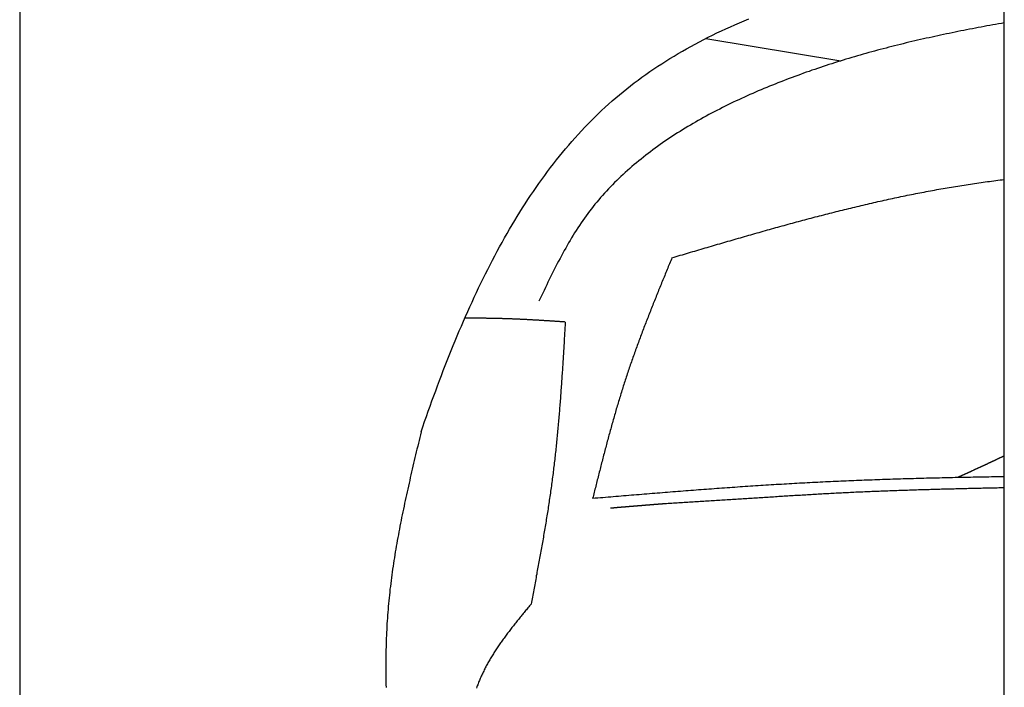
# Model space of a CAD drawing. Extents: x 1073 to 6773, y 6091 to 11716.
# Tile 4 of 78: x 1073 to 1473, y 8793 to 9065. Entities that reach past the tile are written whole.
import ezdxf

# ---------------------------------------------------------------- set-up
doc = ezdxf.new("R2010")
doc.units = 0
doc.layers.get('0').update_dxf_attribs({"linetype": 'CONTINUOUS'})
doc.layers.add('CAR', color=10, linetype='CONTINUOUS')

msp = doc.modelspace()

# ---------------------------------------------------------------- linework, layer by layer
for p, q in [((1072.77, 11215.9), (1072.77, 6265.9)), ((1472.77, 8708.02), (1472.77, 10233.02))]:
    msp.add_line(p, q)
at = {"layer": 'CAR'}
msp.add_line((1351.57, 9057), (1406.35, 9047.89), dxfattribs=at)
for points in [[(1235.84, 8897.12, 0), (1236.56, 8899.23, 0), (1237.29, 8901.33, 0), (1238.03, 8903.43, 0), (1238.77, 8905.53, 0), (1239.51, 8907.62, 0), (1240.26, 8909.7, 0), (1241.02, 8911.78, 0), (1241.78, 8913.85, 0), (1242.54, 8915.91, 0), (1243.31, 8917.97, 0), (1244.09, 8920.02, 0), (1244.87, 8922.07, 0), (1245.66, 8924.1, 0), (1246.46, 8926.13, 0), (1247.26, 8928.16, 0), (1248.07, 8930.17, 0), (1248.88, 8932.18, 0), (1249.7, 8934.18, 0), (1250.53, 8936.17, 0), (1251.36, 8938.16, 0), (1252.21, 8940.13, 0), (1253.06, 8942.1, 0), (1253.91, 8944.06, 0), (1254.78, 8946.01, 0), (1255.65, 8947.96, 0), (1256.53, 8949.89, 0), (1257.42, 8951.81, 0), (1258.31, 8953.73, 0), (1259.22, 8955.63, 0), (1260.13, 8957.53, 0), (1261.05, 8959.41, 0), (1261.98, 8961.29, 0), (1262.92, 8963.15, 0), (1263.86, 8965.01, 0), (1264.82, 8966.85, 0), (1265.79, 8968.69, 0), (1266.76, 8970.51, 0), (1267.74, 8972.33, 0), (1268.74, 8974.13, 0), (1269.74, 8975.92, 0), (1270.75, 8977.7, 0), (1271.78, 8979.46, 0), (1272.81, 8981.22, 0), (1273.86, 8982.97, 0), (1274.91, 8984.7, 0), (1275.97, 8986.42, 0), (1277.05, 8988.13, 0), (1278.14, 8989.82, 0), (1279.23, 8991.5, 0), (1280.34, 8993.17, 0), (1281.46, 8994.83, 0), (1282.59, 8996.48, 0), (1283.73, 8998.11, 0), (1284.89, 8999.72, 0), (1286.05, 9001.33, 0), (1287.23, 9002.92, 0), (1288.42, 9004.49, 0), (1289.62, 9006.06, 0), (1290.83, 9007.61, 0), (1292.06, 9009.14, 0), (1293.3, 9010.66, 0), (1294.55, 9012.16, 0), (1295.82, 9013.65, 0), (1297.09, 9015.13, 0), (1298.38, 9016.59, 0), (1299.69, 9018.03, 0), (1301.01, 9019.46, 0), (1302.34, 9020.88, 0), (1303.68, 9022.27, 0), (1305.04, 9023.66, 0), (1306.41, 9025.02, 0), (1307.8, 9026.37, 0), (1309.2, 9027.71, 0), (1310.61, 9029.02, 0), (1312.04, 9030.32, 0), (1313.49, 9031.61, 0), (1314.95, 9032.87, 0), (1316.42, 9034.12, 0), (1317.91, 9035.35, 0), (1319.41, 9036.57, 0), (1320.93, 9037.77, 0), (1322.47, 9038.95, 0), (1324.01, 9040.11, 0), (1325.58, 9041.25, 0), (1327.16, 9042.38, 0), (1328.75, 9043.5, 0), (1330.36, 9044.59, 0), (1331.98, 9045.67, 0), (1333.61, 9046.74, 0), (1335.26, 9047.79, 0), (1336.92, 9048.82, 0), (1338.59, 9049.84, 0), (1340.28, 9050.84, 0), (1341.98, 9051.83, 0), (1343.7, 9052.8, 0), (1345.42, 9053.76, 0), (1347.16, 9054.7, 0), (1348.92, 9055.63, 0), (1350.68, 9056.55, 0), (1352.46, 9057.45, 0), (1354.24, 9058.34, 0), (1356.04, 9059.21, 0), (1357.85, 9060.07, 0), (1359.68, 9060.92, 0), (1361.51, 9061.75, 0), (1363.36, 9062.57, 0), (1365.21, 9063.38, 0), (1367.08, 9064.18, 0), (1368.95, 9064.97, 0)], [(1472.77, 9063.33, 0), (1471.6, 9063.13, 0), (1470.42, 9062.92, 0), (1469.24, 9062.7, 0), (1468.06, 9062.49, 0), (1466.89, 9062.28, 0), (1465.71, 9062.06, 0), (1464.54, 9061.84, 0), (1463.36, 9061.62, 0), (1462.18, 9061.4, 0), (1461.01, 9061.18, 0), (1459.83, 9060.95, 0), (1458.66, 9060.72, 0), (1457.48, 9060.49, 0), (1456.31, 9060.26, 0), (1455.13, 9060.03, 0), (1453.96, 9059.79, 0), (1452.79, 9059.56, 0), (1451.61, 9059.32, 0), (1450.44, 9059.07, 0), (1449.27, 9058.83, 0), (1448.1, 9058.58, 0), (1446.92, 9058.33, 0), (1445.75, 9058.08, 0), (1444.58, 9057.83, 0), (1443.41, 9057.57, 0), (1442.24, 9057.31, 0), (1441.07, 9057.05, 0), (1439.9, 9056.79, 0), (1438.73, 9056.52, 0), (1437.56, 9056.25, 0), (1436.39, 9055.98, 0), (1435.22, 9055.7, 0), (1434.05, 9055.43, 0), (1432.89, 9055.15, 0), (1431.72, 9054.86, 0), (1430.55, 9054.58, 0), (1429.39, 9054.29, 0), (1428.22, 9054, 0), (1427.05, 9053.7, 0), (1425.89, 9053.4, 0), (1424.72, 9053.1, 0), (1423.56, 9052.8, 0), (1422.4, 9052.49, 0), (1421.23, 9052.18, 0), (1420.07, 9051.86, 0), (1418.91, 9051.55, 0), (1417.74, 9051.22, 0), (1416.58, 9050.9, 0), (1415.42, 9050.57, 0), (1414.26, 9050.24, 0), (1413.1, 9049.91, 0), (1411.94, 9049.57, 0), (1410.78, 9049.23, 0), (1409.62, 9048.88, 0), (1408.46, 9048.53, 0), (1407.3, 9048.18, 0), (1406.15, 9047.82, 0), (1404.99, 9047.46, 0), (1403.83, 9047.1, 0), (1402.68, 9046.73, 0), (1401.52, 9046.35, 0), (1400.37, 9045.98, 0), (1399.21, 9045.6, 0), (1398.06, 9045.21, 0), (1396.91, 9044.83, 0), (1395.76, 9044.43, 0), (1394.6, 9044.04, 0), (1393.45, 9043.63, 0), (1392.3, 9043.23, 0), (1391.15, 9042.82, 0), (1390, 9042.41, 0), (1388.85, 9041.99, 0), (1387.7, 9041.56, 0), (1386.56, 9041.14, 0), (1385.41, 9040.7, 0), (1384.26, 9040.27, 0), (1383.12, 9039.83, 0), (1381.97, 9039.38, 0), (1380.83, 9038.93, 0), (1379.68, 9038.48, 0), (1378.54, 9038.02, 0), (1377.4, 9037.55, 0), (1376.26, 9037.08, 0), (1375.12, 9036.61, 0), (1373.98, 9036.13, 0), (1372.84, 9035.65, 0), (1371.71, 9035.16, 0), (1370.57, 9034.66, 0), (1369.44, 9034.16, 0), (1368.31, 9033.66, 0), (1367.18, 9033.15, 0), (1366.06, 9032.63, 0), (1364.93, 9032.11, 0), (1363.81, 9031.59, 0), (1362.69, 9031.06, 0), (1361.58, 9030.52, 0), (1360.46, 9029.98, 0), (1359.35, 9029.43, 0), (1358.25, 9028.88, 0), (1357.14, 9028.32, 0), (1356.04, 9027.76, 0), (1354.94, 9027.19, 0), (1353.85, 9026.61, 0), (1352.76, 9026.03, 0), (1351.67, 9025.44, 0), (1350.59, 9024.85, 0), (1349.51, 9024.25, 0), (1348.44, 9023.65, 0), (1347.37, 9023.04, 0), (1346.31, 9022.42, 0), (1345.25, 9021.8, 0), (1344.19, 9021.17, 0), (1343.14, 9020.53, 0), (1342.09, 9019.89, 0), (1341.05, 9019.25, 0), (1340.02, 9018.59, 0), (1338.99, 9017.93, 0), (1337.96, 9017.27, 0), (1336.94, 9016.59, 0), (1335.93, 9015.92, 0), (1334.92, 9015.23, 0), (1333.92, 9014.54, 0), (1332.92, 9013.84, 0), (1331.93, 9013.13, 0), (1330.95, 9012.42, 0), (1329.97, 9011.7, 0), (1329, 9010.98, 0), (1328.04, 9010.25, 0), (1327.08, 9009.51, 0), (1326.13, 9008.76, 0), (1325.19, 9008.01, 0), (1324.25, 9007.25, 0), (1323.32, 9006.48, 0), (1322.4, 9005.71, 0), (1321.49, 9004.93, 0), (1320.58, 9004.14, 0), (1319.69, 9003.35, 0), (1318.8, 9002.54, 0), (1317.92, 9001.74, 0), (1317.04, 9000.92, 0), (1316.18, 9000.09, 0), (1315.32, 8999.26, 0), (1314.47, 8998.42, 0), (1313.63, 8997.58, 0), (1312.8, 8996.72, 0), (1311.98, 8995.86, 0), (1311.17, 8994.99, 0), (1310.37, 8994.12, 0), (1309.57, 8993.23, 0), (1308.79, 8992.34, 0), (1308.01, 8991.44, 0), (1307.25, 8990.53, 0), (1306.49, 8989.62, 0), (1305.75, 8988.69, 0), (1305.01, 8987.76, 0), (1304.29, 8986.82, 0), (1303.57, 8985.88, 0), (1302.87, 8984.92, 0), (1302.18, 8983.96, 0), (1301.49, 8982.99, 0), (1300.82, 8982.01, 0), (1300.16, 8981.02, 0), (1299.5, 8980.02, 0), (1298.86, 8979.02, 0), (1298.22, 8978.02, 0), (1297.6, 8977, 0), (1296.98, 8975.98, 0), (1296.37, 8974.95, 0), (1295.76, 8973.92, 0), (1295.17, 8972.88, 0), (1294.58, 8971.84, 0), (1294, 8970.79, 0), (1293.42, 8969.74, 0), (1292.85, 8968.68, 0), (1292.28, 8967.62, 0), (1291.72, 8966.56, 0), (1291.17, 8965.49, 0), (1290.62, 8964.41, 0), (1290.07, 8963.34, 0), (1289.53, 8962.26, 0), (1288.99, 8961.18, 0), (1288.46, 8960.09, 0), (1287.92, 8959.01, 0), (1287.39, 8957.92, 0), (1286.87, 8956.83, 0), (1286.34, 8955.74, 0), (1285.82, 8954.64, 0), (1285.3, 8953.55, 0), (1284.77, 8952.45, 0), (1284.25, 8951.36, 0), (1283.73, 8950.26, 0)], [(1337.76, 8967.87, 0), (1338.61, 8968.12, 0), (1339.45, 8968.37, 0), (1340.29, 8968.62, 0), (1341.13, 8968.87, 0), (1341.98, 8969.12, 0), (1342.82, 8969.37, 0), (1343.66, 8969.62, 0), (1344.51, 8969.87, 0), (1345.35, 8970.12, 0), (1346.19, 8970.37, 0), (1347.03, 8970.62, 0), (1347.88, 8970.87, 0), (1348.72, 8971.11, 0), (1349.56, 8971.36, 0), (1350.41, 8971.61, 0), (1351.25, 8971.86, 0), (1352.09, 8972.11, 0), (1352.94, 8972.36, 0), (1353.78, 8972.6, 0), (1354.62, 8972.85, 0), (1355.46, 8973.1, 0), (1356.31, 8973.34, 0), (1357.15, 8973.59, 0), (1357.99, 8973.84, 0), (1358.84, 8974.08, 0), (1359.68, 8974.33, 0), (1360.52, 8974.57, 0), (1361.37, 8974.82, 0), (1362.21, 8975.06, 0), (1363.05, 8975.31, 0), (1363.9, 8975.55, 0), (1364.74, 8975.8, 0), (1365.58, 8976.04, 0), (1366.43, 8976.28, 0), (1367.27, 8976.53, 0), (1368.12, 8976.77, 0), (1368.96, 8977.01, 0), (1369.8, 8977.25, 0), (1370.65, 8977.49, 0), (1371.49, 8977.73, 0), (1372.34, 8977.97, 0), (1373.18, 8978.21, 0), (1374.02, 8978.45, 0), (1374.87, 8978.69, 0), (1375.71, 8978.93, 0), (1376.56, 8979.17, 0), (1377.4, 8979.4, 0), (1378.25, 8979.64, 0), (1379.09, 8979.87, 0), (1379.93, 8980.11, 0), (1380.78, 8980.34, 0), (1381.62, 8980.58, 0), (1382.47, 8980.81, 0), (1383.31, 8981.04, 0), (1384.16, 8981.28, 0), (1385, 8981.51, 0), (1385.85, 8981.74, 0), (1386.69, 8981.97, 0), (1387.54, 8982.2, 0), (1388.39, 8982.43, 0), (1389.23, 8982.66, 0), (1390.08, 8982.88, 0), (1390.92, 8983.11, 0), (1391.77, 8983.34, 0), (1392.61, 8983.56, 0), (1393.46, 8983.78, 0), (1394.31, 8984.01, 0), (1395.15, 8984.23, 0), (1396, 8984.45, 0), (1396.85, 8984.67, 0), (1397.69, 8984.9, 0), (1398.54, 8985.11, 0), (1399.39, 8985.33, 0), (1400.23, 8985.55, 0), (1401.08, 8985.77, 0), (1401.93, 8985.98, 0), (1402.77, 8986.2, 0), (1403.62, 8986.41, 0), (1404.47, 8986.63, 0), (1405.32, 8986.84, 0), (1406.16, 8987.05, 0), (1407.01, 8987.26, 0), (1407.86, 8987.47, 0), (1408.71, 8987.68, 0), (1409.56, 8987.89, 0), (1410.4, 8988.09, 0), (1411.25, 8988.3, 0), (1412.1, 8988.5, 0), (1412.95, 8988.71, 0), (1413.8, 8988.91, 0), (1414.65, 8989.11, 0), (1415.5, 8989.31, 0), (1416.35, 8989.51, 0), (1417.19, 8989.71, 0), (1418.04, 8989.91, 0), (1418.89, 8990.1, 0), (1419.74, 8990.3, 0), (1420.59, 8990.49, 0), (1421.44, 8990.68, 0), (1422.29, 8990.88, 0), (1423.14, 8991.07, 0), (1423.99, 8991.25, 0), (1424.85, 8991.44, 0), (1425.7, 8991.63, 0), (1426.55, 8991.81, 0), (1427.4, 8992, 0), (1428.25, 8992.18, 0), (1429.1, 8992.36, 0), (1429.95, 8992.54, 0), (1430.8, 8992.72, 0), (1431.66, 8992.9, 0), (1432.51, 8993.08, 0), (1433.36, 8993.25, 0), (1434.21, 8993.43, 0), (1435.07, 8993.6, 0), (1435.92, 8993.77, 0), (1436.77, 8993.94, 0), (1437.62, 8994.11, 0), (1438.48, 8994.27, 0), (1439.33, 8994.44, 0), (1440.19, 8994.6, 0), (1441.04, 8994.77, 0), (1441.89, 8994.93, 0), (1442.75, 8995.09, 0), (1443.6, 8995.25, 0), (1444.46, 8995.4, 0), (1445.31, 8995.56, 0), (1446.17, 8995.71, 0), (1447.02, 8995.87, 0), (1447.88, 8996.02, 0), (1448.73, 8996.17, 0), (1449.59, 8996.31, 0), (1450.44, 8996.46, 0), (1451.3, 8996.61, 0), (1452.16, 8996.75, 0), (1453.01, 8996.89, 0), (1453.87, 8997.03, 0), (1454.73, 8997.17, 0), (1455.58, 8997.31, 0), (1456.44, 8997.44, 0), (1457.3, 8997.57, 0), (1458.16, 8997.71, 0), (1459.02, 8997.84, 0), (1459.87, 8997.96, 0), (1460.73, 8998.09, 0), (1461.59, 8998.22, 0), (1462.45, 8998.34, 0), (1463.31, 8998.46, 0), (1464.17, 8998.58, 0), (1465.03, 8998.7, 0), (1465.89, 8998.82, 0), (1466.75, 8998.93, 0), (1467.61, 8999.04, 0), (1468.47, 8999.16, 0), (1469.33, 8999.27, 0), (1470.19, 8999.37, 0), (1471.05, 8999.48, 0), (1471.91, 8999.58, 0), (1472.77, 8999.69, 0)], [(1337.76, 8967.87, 0), (1337.52, 8967.27, 0), (1337.27, 8966.67, 0), (1337.02, 8966.07, 0), (1336.78, 8965.47, 0), (1336.53, 8964.87, 0), (1336.28, 8964.27, 0), (1336.03, 8963.67, 0), (1335.79, 8963.07, 0), (1335.54, 8962.47, 0), (1335.3, 8961.87, 0), (1335.05, 8961.27, 0), (1334.8, 8960.66, 0), (1334.56, 8960.06, 0), (1334.31, 8959.46, 0), (1334.07, 8958.86, 0), (1333.82, 8958.26, 0), (1333.57, 8957.66, 0), (1333.33, 8957.06, 0), (1333.09, 8956.46, 0), (1332.84, 8955.85, 0), (1332.6, 8955.25, 0), (1332.35, 8954.65, 0), (1332.11, 8954.05, 0), (1331.87, 8953.45, 0), (1331.62, 8952.85, 0), (1331.38, 8952.24, 0), (1331.14, 8951.64, 0), (1330.9, 8951.04, 0), (1330.66, 8950.44, 0), (1330.41, 8949.83, 0), (1330.17, 8949.23, 0), (1329.93, 8948.63, 0), (1329.69, 8948.03, 0), (1329.45, 8947.42, 0), (1329.22, 8946.82, 0), (1328.98, 8946.22, 0), (1328.74, 8945.61, 0), (1328.5, 8945.01, 0), (1328.27, 8944.4, 0), (1328.03, 8943.8, 0), (1327.79, 8943.19, 0), (1327.56, 8942.59, 0), (1327.32, 8941.99, 0), (1327.09, 8941.38, 0), (1326.86, 8940.78, 0), (1326.62, 8940.17, 0), (1326.39, 8939.56, 0), (1326.16, 8938.96, 0), (1325.93, 8938.35, 0), (1325.7, 8937.75, 0), (1325.47, 8937.14, 0), (1325.24, 8936.53, 0), (1325.02, 8935.93, 0), (1324.79, 8935.32, 0), (1324.56, 8934.71, 0), (1324.34, 8934.1, 0), (1324.11, 8933.5, 0), (1323.89, 8932.89, 0), (1323.66, 8932.28, 0), (1323.44, 8931.67, 0), (1323.22, 8931.06, 0), (1323, 8930.45, 0), (1322.78, 8929.84, 0), (1322.56, 8929.23, 0), (1322.34, 8928.62, 0), (1322.13, 8928.01, 0), (1321.91, 8927.4, 0), (1321.69, 8926.79, 0), (1321.48, 8926.18, 0), (1321.27, 8925.57, 0), (1321.05, 8924.96, 0), (1320.84, 8924.34, 0), (1320.63, 8923.73, 0), (1320.42, 8923.12, 0), (1320.21, 8922.5, 0), (1320.01, 8921.89, 0), (1319.8, 8921.28, 0), (1319.59, 8920.66, 0), (1319.39, 8920.05, 0), (1319.19, 8919.43, 0), (1318.99, 8918.82, 0), (1318.78, 8918.2, 0), (1318.59, 8917.58, 0), (1318.39, 8916.97, 0), (1318.19, 8916.35, 0), (1317.99, 8915.73, 0), (1317.8, 8915.12, 0), (1317.6, 8914.5, 0), (1317.41, 8913.88, 0), (1317.22, 8913.26, 0), (1317.03, 8912.64, 0), (1316.83, 8912.02, 0), (1316.65, 8911.4, 0), (1316.46, 8910.78, 0), (1316.27, 8910.16, 0), (1316.08, 8909.54, 0), (1315.9, 8908.92, 0), (1315.71, 8908.3, 0), (1315.53, 8907.68, 0), (1315.34, 8907.06, 0), (1315.16, 8906.44, 0), (1314.98, 8905.81, 0), (1314.8, 8905.19, 0), (1314.62, 8904.57, 0), (1314.44, 8903.95, 0), (1314.26, 8903.32, 0), (1314.08, 8902.7, 0), (1313.91, 8902.08, 0), (1313.73, 8901.45, 0), (1313.55, 8900.83, 0), (1313.38, 8900.2, 0), (1313.21, 8899.58, 0), (1313.03, 8898.95, 0), (1312.86, 8898.33, 0), (1312.69, 8897.7, 0), (1312.52, 8897.08, 0), (1312.34, 8896.45, 0), (1312.17, 8895.83, 0), (1312, 8895.2, 0), (1311.84, 8894.57, 0), (1311.67, 8893.95, 0), (1311.5, 8893.32, 0), (1311.33, 8892.69, 0), (1311.16, 8892.07, 0), (1311, 8891.44, 0), (1310.83, 8890.81, 0), (1310.67, 8890.19, 0), (1310.5, 8889.56, 0), (1310.34, 8888.93, 0), (1310.17, 8888.3, 0), (1310.01, 8887.67, 0), (1309.84, 8887.05, 0), (1309.68, 8886.42, 0), (1309.52, 8885.79, 0), (1309.36, 8885.16, 0), (1309.19, 8884.53, 0), (1309.03, 8883.9, 0), (1308.87, 8883.28, 0), (1308.71, 8882.65, 0), (1308.55, 8882.02, 0), (1308.39, 8881.39, 0), (1308.23, 8880.76, 0), (1308.07, 8880.13, 0), (1307.91, 8879.5, 0), (1307.75, 8878.87, 0), (1307.59, 8878.24, 0), (1307.43, 8877.61, 0), (1307.27, 8876.98, 0), (1307.11, 8876.35, 0), (1306.95, 8875.72, 0), (1306.79, 8875.09, 0), (1306.64, 8874.46, 0), (1306.48, 8873.83, 0), (1306.32, 8873.2, 0), (1306.16, 8872.57, 0), (1306, 8871.94, 0), (1305.84, 8871.31, 0), (1305.69, 8870.68, 0), (1305.53, 8870.05, 0)], [(1294.41, 8941.78, 0), (1294.15, 8941.8, 0), (1293.9, 8941.81, 0), (1293.64, 8941.83, 0), (1293.39, 8941.85, 0), (1293.13, 8941.86, 0), (1292.87, 8941.88, 0), (1292.62, 8941.9, 0), (1292.36, 8941.91, 0), (1292.1, 8941.93, 0), (1291.85, 8941.95, 0), (1291.59, 8941.96, 0), (1291.33, 8941.98, 0), (1291.08, 8942, 0), (1290.82, 8942.01, 0), (1290.56, 8942.03, 0), (1290.31, 8942.05, 0), (1290.05, 8942.06, 0), (1289.79, 8942.08, 0), (1289.54, 8942.1, 0), (1289.28, 8942.11, 0), (1289.02, 8942.13, 0), (1288.77, 8942.14, 0), (1288.51, 8942.16, 0), (1288.25, 8942.18, 0), (1288, 8942.19, 0), (1287.74, 8942.21, 0), (1287.48, 8942.23, 0), (1287.23, 8942.24, 0), (1286.97, 8942.26, 0), (1286.71, 8942.27, 0), (1286.46, 8942.29, 0), (1286.2, 8942.31, 0), (1285.94, 8942.32, 0), (1285.69, 8942.34, 0), (1285.43, 8942.35, 0), (1285.18, 8942.37, 0), (1284.92, 8942.38, 0), (1284.66, 8942.4, 0), (1284.41, 8942.41, 0), (1284.15, 8942.43, 0), (1283.89, 8942.44, 0), (1283.64, 8942.46, 0), (1283.38, 8942.48, 0), (1283.12, 8942.49, 0), (1282.87, 8942.51, 0), (1282.61, 8942.52, 0), (1282.35, 8942.53, 0), (1282.1, 8942.55, 0), (1281.84, 8942.56, 0), (1281.58, 8942.58, 0), (1281.33, 8942.59, 0), (1281.07, 8942.61, 0), (1280.81, 8942.62, 0), (1280.56, 8942.64, 0), (1280.3, 8942.65, 0), (1280.04, 8942.66, 0), (1279.79, 8942.68, 0), (1279.53, 8942.69, 0), (1279.27, 8942.7, 0), (1279.02, 8942.72, 0), (1278.76, 8942.73, 0), (1278.5, 8942.74, 0), (1278.25, 8942.76, 0), (1277.99, 8942.77, 0), (1277.73, 8942.78, 0), (1277.48, 8942.8, 0), (1277.22, 8942.81, 0), (1276.96, 8942.82, 0), (1276.71, 8942.83, 0), (1276.45, 8942.85, 0), (1276.19, 8942.86, 0), (1275.94, 8942.87, 0), (1275.68, 8942.88, 0), (1275.42, 8942.89, 0), (1275.17, 8942.9, 0), (1274.91, 8942.92, 0), (1274.65, 8942.93, 0), (1274.4, 8942.94, 0), (1274.14, 8942.95, 0), (1273.88, 8942.96, 0), (1273.63, 8942.97, 0), (1273.37, 8942.98, 0), (1273.11, 8942.99, 0), (1272.86, 8943, 0), (1272.6, 8943.01, 0), (1272.34, 8943.02, 0), (1272.09, 8943.03, 0), (1271.83, 8943.04, 0), (1271.57, 8943.05, 0), (1271.31, 8943.06, 0), (1271.06, 8943.07, 0), (1270.8, 8943.08, 0), (1270.54, 8943.09, 0), (1270.29, 8943.09, 0), (1270.03, 8943.1, 0), (1269.77, 8943.11, 0), (1269.52, 8943.12, 0), (1269.26, 8943.13, 0), (1269, 8943.13, 0), (1268.75, 8943.14, 0), (1268.49, 8943.15, 0), (1268.23, 8943.16, 0), (1267.98, 8943.16, 0), (1267.72, 8943.17, 0), (1267.46, 8943.18, 0), (1267.21, 8943.18, 0), (1266.95, 8943.19, 0), (1266.69, 8943.19, 0), (1266.43, 8943.2, 0), (1266.18, 8943.2, 0), (1265.92, 8943.21, 0), (1265.66, 8943.22, 0), (1265.41, 8943.22, 0), (1265.15, 8943.22, 0), (1264.89, 8943.23, 0), (1264.64, 8943.23, 0), (1264.38, 8943.24, 0), (1264.12, 8943.24, 0), (1263.87, 8943.25, 0), (1263.61, 8943.25, 0), (1263.35, 8943.25, 0), (1263.09, 8943.26, 0), (1262.84, 8943.26, 0), (1262.58, 8943.26, 0), (1262.32, 8943.27, 0), (1262.07, 8943.27, 0), (1261.81, 8943.27, 0), (1261.55, 8943.27, 0), (1261.3, 8943.28, 0), (1261.04, 8943.28, 0), (1260.78, 8943.28, 0), (1260.52, 8943.28, 0), (1260.27, 8943.29, 0), (1260.01, 8943.29, 0), (1259.75, 8943.29, 0), (1259.5, 8943.29, 0), (1259.24, 8943.29, 0), (1258.98, 8943.3, 0), (1258.73, 8943.3, 0), (1258.47, 8943.3, 0), (1258.21, 8943.3, 0), (1257.95, 8943.3, 0), (1257.7, 8943.3, 0), (1257.44, 8943.3, 0), (1257.18, 8943.3, 0), (1256.93, 8943.31, 0), (1256.67, 8943.31, 0), (1256.41, 8943.31, 0), (1256.16, 8943.31, 0), (1255.9, 8943.31, 0), (1255.64, 8943.31, 0), (1255.38, 8943.31, 0), (1255.13, 8943.31, 0), (1254.87, 8943.31, 0), (1254.61, 8943.31, 0), (1254.36, 8943.31, 0), (1254.1, 8943.32, 0), (1253.84, 8943.32, 0), (1253.59, 8943.32, 0)], [(1294.41, 8941.78, 0), (1294.37, 8941.05, 0), (1294.33, 8940.33, 0), (1294.28, 8939.6, 0), (1294.24, 8938.87, 0), (1294.2, 8938.15, 0), (1294.16, 8937.42, 0), (1294.11, 8936.69, 0), (1294.07, 8935.97, 0), (1294.03, 8935.24, 0), (1293.99, 8934.51, 0), (1293.94, 8933.79, 0), (1293.9, 8933.06, 0), (1293.86, 8932.34, 0), (1293.81, 8931.61, 0), (1293.77, 8930.88, 0), (1293.73, 8930.16, 0), (1293.68, 8929.43, 0), (1293.64, 8928.7, 0), (1293.59, 8927.98, 0), (1293.55, 8927.25, 0), (1293.5, 8926.53, 0), (1293.46, 8925.8, 0), (1293.41, 8925.07, 0), (1293.37, 8924.35, 0), (1293.32, 8923.62, 0), (1293.27, 8922.9, 0), (1293.23, 8922.17, 0), (1293.18, 8921.44, 0), (1293.13, 8920.72, 0), (1293.08, 8919.99, 0), (1293.03, 8919.27, 0), (1292.99, 8918.54, 0), (1292.94, 8917.82, 0), (1292.89, 8917.09, 0), (1292.84, 8916.37, 0), (1292.79, 8915.64, 0), (1292.73, 8914.91, 0), (1292.68, 8914.19, 0), (1292.63, 8913.46, 0), (1292.58, 8912.74, 0), (1292.52, 8912.01, 0), (1292.47, 8911.29, 0), (1292.42, 8910.56, 0), (1292.36, 8909.84, 0), (1292.31, 8909.11, 0), (1292.25, 8908.39, 0), (1292.19, 8907.67, 0), (1292.13, 8906.94, 0), (1292.08, 8906.22, 0), (1292.02, 8905.49, 0), (1291.96, 8904.77, 0), (1291.9, 8904.04, 0), (1291.84, 8903.32, 0), (1291.78, 8902.6, 0), (1291.71, 8901.87, 0), (1291.65, 8901.15, 0), (1291.59, 8900.42, 0), (1291.52, 8899.7, 0), (1291.46, 8898.98, 0), (1291.39, 8898.25, 0), (1291.32, 8897.53, 0), (1291.26, 8896.81, 0), (1291.19, 8896.08, 0), (1291.12, 8895.36, 0), (1291.05, 8894.64, 0), (1290.98, 8893.91, 0), (1290.9, 8893.19, 0), (1290.83, 8892.47, 0), (1290.76, 8891.75, 0), (1290.68, 8891.02, 0), (1290.61, 8890.3, 0), (1290.53, 8889.58, 0), (1290.45, 8888.86, 0), (1290.37, 8888.14, 0), (1290.29, 8887.41, 0), (1290.21, 8886.69, 0), (1290.13, 8885.97, 0), (1290.05, 8885.25, 0), (1289.96, 8884.53, 0), (1289.88, 8883.81, 0), (1289.79, 8883.09, 0), (1289.7, 8882.37, 0), (1289.62, 8881.65, 0), (1289.53, 8880.93, 0), (1289.44, 8880.2, 0), (1289.34, 8879.48, 0), (1289.25, 8878.76, 0), (1289.16, 8878.04, 0), (1289.06, 8877.32, 0), (1288.97, 8876.6, 0), (1288.87, 8875.89, 0), (1288.77, 8875.17, 0), (1288.67, 8874.45, 0), (1288.57, 8873.73, 0), (1288.47, 8873.01, 0), (1288.37, 8872.29, 0), (1288.26, 8871.57, 0), (1288.16, 8870.85, 0), (1288.05, 8870.13, 0), (1287.94, 8869.42, 0), (1287.84, 8868.7, 0), (1287.73, 8867.98, 0), (1287.62, 8867.26, 0), (1287.51, 8866.54, 0), (1287.4, 8865.83, 0), (1287.28, 8865.11, 0), (1287.17, 8864.39, 0), (1287.06, 8863.67, 0), (1286.94, 8862.96, 0), (1286.83, 8862.24, 0), (1286.71, 8861.52, 0), (1286.59, 8860.8, 0), (1286.48, 8860.09, 0), (1286.36, 8859.37, 0), (1286.24, 8858.65, 0), (1286.12, 8857.94, 0), (1286, 8857.22, 0), (1285.88, 8856.5, 0), (1285.75, 8855.79, 0), (1285.63, 8855.07, 0), (1285.51, 8854.35, 0), (1285.38, 8853.64, 0), (1285.26, 8852.92, 0), (1285.13, 8852.21, 0), (1285.01, 8851.49, 0), (1284.88, 8850.77, 0), (1284.75, 8850.06, 0), (1284.63, 8849.34, 0), (1284.5, 8848.63, 0), (1284.37, 8847.91, 0), (1284.24, 8847.2, 0), (1284.11, 8846.48, 0), (1283.98, 8845.76, 0), (1283.85, 8845.05, 0), (1283.72, 8844.33, 0), (1283.59, 8843.62, 0), (1283.46, 8842.9, 0), (1283.33, 8842.19, 0), (1283.2, 8841.47, 0), (1283.06, 8840.76, 0), (1282.93, 8840.04, 0), (1282.8, 8839.33, 0), (1282.66, 8838.61, 0), (1282.53, 8837.9, 0), (1282.4, 8837.18, 0), (1282.26, 8836.47, 0), (1282.13, 8835.75, 0), (1281.99, 8835.04, 0), (1281.86, 8834.32, 0), (1281.73, 8833.61, 0), (1281.59, 8832.89, 0), (1281.46, 8832.18, 0), (1281.32, 8831.46, 0), (1281.19, 8830.75, 0), (1281.05, 8830.03, 0), (1280.91, 8829.32, 0), (1280.78, 8828.6, 0), (1280.64, 8827.89, 0), (1280.51, 8827.17, 0)], [(1235.84, 8897.12, 0), (1235.56, 8895.96, 0), (1235.28, 8894.8, 0), (1235.01, 8893.64, 0), (1234.73, 8892.48, 0), (1234.46, 8891.32, 0), (1234.18, 8890.16, 0), (1233.9, 8889, 0), (1233.63, 8887.84, 0), (1233.36, 8886.68, 0), (1233.08, 8885.52, 0), (1232.81, 8884.36, 0), (1232.54, 8883.2, 0), (1232.27, 8882.04, 0), (1232, 8880.88, 0), (1231.74, 8879.72, 0), (1231.47, 8878.56, 0), (1231.21, 8877.4, 0), (1230.94, 8876.24, 0), (1230.68, 8875.08, 0), (1230.42, 8873.92, 0), (1230.17, 8872.76, 0), (1229.91, 8871.6, 0), (1229.66, 8870.44, 0), (1229.41, 8869.28, 0), (1229.16, 8868.12, 0), (1228.91, 8866.96, 0), (1228.67, 8865.79, 0), (1228.43, 8864.63, 0), (1228.19, 8863.47, 0), (1227.95, 8862.31, 0), (1227.72, 8861.15, 0), (1227.49, 8859.98, 0), (1227.26, 8858.82, 0), (1227.04, 8857.66, 0), (1226.82, 8856.5, 0), (1226.6, 8855.33, 0), (1226.38, 8854.17, 0), (1226.17, 8853.01, 0), (1225.96, 8851.84, 0), (1225.76, 8850.68, 0), (1225.56, 8849.51, 0), (1225.37, 8848.35, 0), (1225.17, 8847.19, 0), (1224.99, 8846.02, 0), (1224.8, 8844.86, 0), (1224.62, 8843.69, 0), (1224.45, 8842.52, 0), (1224.28, 8841.36, 0), (1224.11, 8840.19, 0), (1223.95, 8839.03, 0), (1223.79, 8837.86, 0), (1223.64, 8836.69, 0), (1223.49, 8835.52, 0), (1223.35, 8834.36, 0), (1223.21, 8833.19, 0), (1223.08, 8832.02, 0), (1222.95, 8830.85, 0), (1222.83, 8829.68, 0), (1222.72, 8828.51, 0), (1222.61, 8827.34, 0), (1222.5, 8826.17, 0), (1222.4, 8825, 0), (1222.31, 8823.83, 0), (1222.22, 8822.66, 0), (1222.14, 8821.49, 0), (1222.06, 8820.32, 0), (1221.99, 8819.15, 0), (1221.92, 8817.97, 0), (1221.86, 8816.8, 0), (1221.8, 8815.63, 0), (1221.75, 8814.45, 0), (1221.7, 8813.28, 0), (1221.66, 8812.11, 0), (1221.62, 8810.93, 0), (1221.59, 8809.76, 0), (1221.56, 8808.58, 0), (1221.54, 8807.41, 0), (1221.52, 8806.23, 0), (1221.5, 8805.06, 0), (1221.5, 8803.88, 0), (1221.49, 8802.7, 0), (1221.49, 8801.53, 0), (1221.49, 8800.35, 0), (1221.5, 8799.17, 0), (1221.51, 8798, 0), (1221.53, 8796.82, 0), (1221.55, 8795.64, 0), (1221.58, 8794.46, 0), (1221.6, 8793.28, 0)], [(1472.77, 8887.4, 0), (1472.63, 8887.33, 0), (1472.48, 8887.26, 0), (1472.33, 8887.19, 0), (1472.18, 8887.12, 0), (1472.04, 8887.04, 0), (1471.89, 8886.97, 0), (1471.74, 8886.9, 0), (1471.59, 8886.83, 0), (1471.44, 8886.76, 0), (1471.3, 8886.69, 0), (1471.15, 8886.62, 0), (1471, 8886.55, 0), (1470.85, 8886.47, 0), (1470.7, 8886.4, 0), (1470.55, 8886.33, 0), (1470.41, 8886.26, 0), (1470.26, 8886.19, 0), (1470.11, 8886.12, 0), (1469.96, 8886.05, 0), (1469.81, 8885.98, 0), (1469.66, 8885.91, 0), (1469.51, 8885.84, 0), (1469.37, 8885.77, 0), (1469.22, 8885.7, 0), (1469.07, 8885.63, 0), (1468.92, 8885.56, 0), (1468.77, 8885.48, 0), (1468.62, 8885.41, 0), (1468.47, 8885.34, 0), (1468.32, 8885.27, 0), (1468.17, 8885.2, 0), (1468.02, 8885.13, 0), (1467.88, 8885.06, 0), (1467.73, 8884.99, 0), (1467.58, 8884.92, 0), (1467.43, 8884.85, 0), (1467.28, 8884.78, 0), (1467.13, 8884.71, 0), (1466.98, 8884.64, 0), (1466.83, 8884.57, 0), (1466.68, 8884.5, 0), (1466.53, 8884.43, 0), (1466.38, 8884.36, 0), (1466.23, 8884.29, 0), (1466.08, 8884.22, 0), (1465.93, 8884.15, 0), (1465.78, 8884.08, 0), (1465.63, 8884.01, 0), (1465.48, 8883.94, 0), (1465.33, 8883.87, 0), (1465.18, 8883.8, 0), (1465.03, 8883.73, 0), (1464.88, 8883.66, 0), (1464.73, 8883.59, 0), (1464.58, 8883.52, 0), (1464.43, 8883.45, 0), (1464.28, 8883.38, 0), (1464.13, 8883.31, 0), (1463.98, 8883.24, 0), (1463.83, 8883.18, 0), (1463.68, 8883.11, 0), (1463.53, 8883.04, 0), (1463.38, 8882.97, 0), (1463.23, 8882.9, 0), (1463.08, 8882.83, 0), (1462.93, 8882.76, 0), (1462.78, 8882.69, 0), (1462.63, 8882.62, 0), (1462.48, 8882.55, 0), (1462.33, 8882.48, 0), (1462.18, 8882.41, 0), (1462.03, 8882.34, 0), (1461.88, 8882.27, 0), (1461.72, 8882.2, 0), (1461.57, 8882.13, 0), (1461.42, 8882.07, 0), (1461.27, 8882, 0), (1461.12, 8881.93, 0), (1460.97, 8881.86, 0), (1460.82, 8881.79, 0), (1460.67, 8881.72, 0), (1460.52, 8881.65, 0), (1460.37, 8881.58, 0), (1460.22, 8881.51, 0), (1460.07, 8881.44, 0), (1459.92, 8881.37, 0), (1459.76, 8881.3, 0), (1459.61, 8881.24, 0), (1459.46, 8881.17, 0), (1459.31, 8881.1, 0), (1459.16, 8881.03, 0), (1459.01, 8880.96, 0), (1458.86, 8880.89, 0), (1458.71, 8880.82, 0), (1458.56, 8880.75, 0), (1458.41, 8880.68, 0), (1458.25, 8880.61, 0), (1458.1, 8880.55, 0), (1457.95, 8880.48, 0), (1457.8, 8880.41, 0), (1457.65, 8880.34, 0), (1457.5, 8880.27, 0), (1457.35, 8880.2, 0), (1457.2, 8880.13, 0), (1457.04, 8880.06, 0), (1456.89, 8879.99, 0), (1456.74, 8879.93, 0), (1456.59, 8879.86, 0), (1456.44, 8879.79, 0), (1456.29, 8879.72, 0), (1456.14, 8879.65, 0), (1455.99, 8879.58, 0), (1455.83, 8879.51, 0), (1455.68, 8879.44, 0), (1455.53, 8879.38, 0), (1455.38, 8879.31, 0), (1455.23, 8879.24, 0), (1455.08, 8879.17, 0), (1454.93, 8879.1, 0), (1454.78, 8879.03, 0), (1454.62, 8878.96, 0), (1454.47, 8878.89, 0), (1454.32, 8878.83, 0), (1454.17, 8878.76, 0), (1454.02, 8878.69, 0), (1453.87, 8878.62, 0), (1453.72, 8878.55, 0)], [(1472.77, 8878.9, 0), (1471.72, 8878.88, 0), (1470.67, 8878.87, 0), (1469.61, 8878.85, 0), (1468.56, 8878.83, 0), (1467.51, 8878.81, 0), (1466.45, 8878.79, 0), (1465.4, 8878.78, 0), (1464.34, 8878.76, 0), (1463.29, 8878.74, 0), (1462.24, 8878.72, 0), (1461.18, 8878.7, 0), (1460.13, 8878.68, 0), (1459.08, 8878.66, 0), (1458.02, 8878.64, 0), (1456.97, 8878.62, 0), (1455.92, 8878.6, 0), (1454.86, 8878.57, 0), (1453.81, 8878.55, 0), (1452.75, 8878.53, 0), (1451.7, 8878.51, 0), (1450.65, 8878.48, 0), (1449.59, 8878.46, 0), (1448.54, 8878.44, 0), (1447.49, 8878.41, 0), (1446.43, 8878.39, 0), (1445.38, 8878.36, 0), (1444.33, 8878.34, 0), (1443.27, 8878.31, 0), (1442.22, 8878.28, 0), (1441.17, 8878.26, 0), (1440.11, 8878.23, 0), (1439.06, 8878.2, 0), (1438.01, 8878.17, 0), (1436.96, 8878.14, 0), (1435.9, 8878.11, 0), (1434.85, 8878.08, 0), (1433.8, 8878.05, 0), (1432.74, 8878.02, 0), (1431.69, 8877.99, 0), (1430.64, 8877.96, 0), (1429.58, 8877.93, 0), (1428.53, 8877.89, 0), (1427.48, 8877.86, 0), (1426.42, 8877.83, 0), (1425.37, 8877.79, 0), (1424.32, 8877.76, 0), (1423.27, 8877.72, 0), (1422.21, 8877.68, 0), (1421.16, 8877.65, 0), (1420.11, 8877.61, 0), (1419.06, 8877.57, 0), (1418, 8877.53, 0), (1416.95, 8877.49, 0), (1415.9, 8877.45, 0), (1414.84, 8877.41, 0), (1413.79, 8877.37, 0), (1412.74, 8877.33, 0), (1411.69, 8877.29, 0), (1410.63, 8877.24, 0), (1409.58, 8877.2, 0), (1408.53, 8877.16, 0), (1407.48, 8877.11, 0), (1406.42, 8877.07, 0), (1405.37, 8877.02, 0), (1404.32, 8876.97, 0), (1403.27, 8876.92, 0), (1402.22, 8876.88, 0), (1401.16, 8876.83, 0), (1400.11, 8876.78, 0), (1399.06, 8876.73, 0), (1398.01, 8876.68, 0), (1396.96, 8876.62, 0), (1395.9, 8876.57, 0), (1394.85, 8876.52, 0), (1393.8, 8876.46, 0), (1392.75, 8876.41, 0), (1391.7, 8876.35, 0), (1390.64, 8876.3, 0), (1389.59, 8876.24, 0), (1388.54, 8876.18, 0), (1387.49, 8876.12, 0), (1386.44, 8876.06, 0), (1385.39, 8876, 0), (1384.33, 8875.94, 0), (1383.28, 8875.88, 0), (1382.23, 8875.82, 0), (1381.18, 8875.76, 0), (1380.13, 8875.69, 0), (1379.08, 8875.63, 0), (1378.02, 8875.56, 0), (1376.97, 8875.5, 0), (1375.92, 8875.43, 0), (1374.87, 8875.37, 0), (1373.82, 8875.3, 0), (1372.77, 8875.23, 0), (1371.72, 8875.16, 0), (1370.67, 8875.09, 0), (1369.61, 8875.02, 0), (1368.56, 8874.95, 0), (1367.51, 8874.88, 0), (1366.46, 8874.81, 0), (1365.41, 8874.74, 0), (1364.36, 8874.67, 0), (1363.31, 8874.59, 0), (1362.26, 8874.52, 0), (1361.21, 8874.45, 0), (1360.15, 8874.37, 0), (1359.1, 8874.3, 0), (1358.05, 8874.22, 0), (1357, 8874.14, 0), (1355.95, 8874.07, 0), (1354.9, 8873.99, 0), (1353.85, 8873.91, 0), (1352.8, 8873.84, 0), (1351.75, 8873.76, 0), (1350.7, 8873.68, 0), (1349.65, 8873.6, 0), (1348.6, 8873.52, 0), (1347.55, 8873.44, 0), (1346.49, 8873.36, 0), (1345.44, 8873.28, 0), (1344.39, 8873.2, 0), (1343.34, 8873.12, 0), (1342.29, 8873.04, 0), (1341.24, 8872.96, 0), (1340.19, 8872.88, 0), (1339.14, 8872.79, 0), (1338.09, 8872.71, 0), (1337.04, 8872.63, 0), (1335.99, 8872.55, 0), (1334.94, 8872.46, 0), (1333.89, 8872.38, 0), (1332.84, 8872.29, 0), (1331.79, 8872.21, 0), (1330.74, 8872.13, 0), (1329.69, 8872.04, 0), (1328.64, 8871.96, 0), (1327.59, 8871.87, 0), (1326.53, 8871.79, 0), (1325.48, 8871.7, 0), (1324.43, 8871.61, 0), (1323.38, 8871.53, 0), (1322.33, 8871.44, 0), (1321.28, 8871.36, 0), (1320.23, 8871.27, 0), (1319.18, 8871.18, 0), (1318.13, 8871.1, 0), (1317.08, 8871.01, 0), (1316.03, 8870.92, 0), (1314.98, 8870.84, 0), (1313.93, 8870.75, 0), (1312.88, 8870.66, 0), (1311.83, 8870.58, 0), (1310.78, 8870.49, 0), (1309.73, 8870.4, 0), (1308.68, 8870.32, 0), (1307.63, 8870.23, 0), (1306.58, 8870.14, 0), (1305.53, 8870.05, 0)], [(1472.77, 8874.39, 0), (1472.05, 8874.38, 0), (1471.32, 8874.36, 0), (1470.59, 8874.34, 0), (1469.86, 8874.33, 0), (1469.14, 8874.31, 0), (1468.41, 8874.3, 0), (1467.68, 8874.28, 0), (1466.96, 8874.26, 0), (1466.23, 8874.25, 0), (1465.5, 8874.23, 0), (1464.77, 8874.21, 0), (1464.05, 8874.2, 0), (1463.32, 8874.18, 0), (1462.59, 8874.16, 0), (1461.87, 8874.15, 0), (1461.14, 8874.13, 0), (1460.41, 8874.11, 0), (1459.68, 8874.09, 0), (1458.96, 8874.08, 0), (1458.23, 8874.06, 0), (1457.5, 8874.04, 0), (1456.78, 8874.03, 0), (1456.05, 8874.01, 0), (1455.32, 8873.99, 0), (1454.59, 8873.97, 0), (1453.87, 8873.95, 0), (1453.14, 8873.94, 0), (1452.41, 8873.92, 0), (1451.69, 8873.9, 0), (1450.96, 8873.88, 0), (1450.23, 8873.86, 0), (1449.5, 8873.84, 0), (1448.78, 8873.82, 0), (1448.05, 8873.81, 0), (1447.32, 8873.79, 0), (1446.6, 8873.77, 0), (1445.87, 8873.75, 0), (1445.14, 8873.73, 0), (1444.41, 8873.71, 0), (1443.69, 8873.69, 0), (1442.96, 8873.67, 0), (1442.23, 8873.65, 0), (1441.51, 8873.62, 0), (1440.78, 8873.6, 0), (1440.05, 8873.58, 0), (1439.32, 8873.56, 0), (1438.6, 8873.54, 0), (1437.87, 8873.52, 0), (1437.14, 8873.5, 0), (1436.42, 8873.47, 0), (1435.69, 8873.45, 0), (1434.96, 8873.43, 0), (1434.24, 8873.4, 0), (1433.51, 8873.38, 0), (1432.78, 8873.36, 0), (1432.06, 8873.33, 0), (1431.33, 8873.31, 0), (1430.6, 8873.28, 0), (1429.87, 8873.26, 0), (1429.15, 8873.23, 0), (1428.42, 8873.21, 0), (1427.69, 8873.18, 0), (1426.97, 8873.16, 0), (1426.24, 8873.13, 0), (1425.51, 8873.1, 0), (1424.79, 8873.08, 0), (1424.06, 8873.05, 0), (1423.33, 8873.02, 0), (1422.61, 8872.99, 0), (1421.88, 8872.97, 0), (1421.15, 8872.94, 0), (1420.43, 8872.91, 0), (1419.7, 8872.88, 0), (1418.97, 8872.85, 0), (1418.25, 8872.82, 0), (1417.52, 8872.79, 0), (1416.79, 8872.76, 0), (1416.07, 8872.73, 0), (1415.34, 8872.7, 0), (1414.61, 8872.66, 0), (1413.89, 8872.63, 0), (1413.16, 8872.6, 0), (1412.43, 8872.57, 0), (1411.71, 8872.53, 0), (1410.98, 8872.5, 0), (1410.26, 8872.46, 0), (1409.53, 8872.43, 0), (1408.8, 8872.39, 0), (1408.08, 8872.36, 0), (1407.35, 8872.32, 0), (1406.62, 8872.29, 0), (1405.9, 8872.25, 0), (1405.17, 8872.21, 0), (1404.44, 8872.17, 0), (1403.72, 8872.14, 0), (1402.99, 8872.1, 0), (1402.27, 8872.06, 0), (1401.54, 8872.02, 0), (1400.81, 8871.98, 0), (1400.09, 8871.94, 0), (1399.36, 8871.9, 0), (1398.63, 8871.86, 0), (1397.91, 8871.82, 0), (1397.18, 8871.78, 0), (1396.46, 8871.74, 0), (1395.73, 8871.69, 0), (1395, 8871.65, 0), (1394.28, 8871.61, 0), (1393.55, 8871.57, 0), (1392.83, 8871.52, 0), (1392.1, 8871.48, 0), (1391.37, 8871.44, 0), (1390.65, 8871.39, 0), (1389.92, 8871.35, 0), (1389.2, 8871.31, 0), (1388.47, 8871.26, 0), (1387.74, 8871.22, 0), (1387.02, 8871.17, 0), (1386.29, 8871.13, 0), (1385.57, 8871.08, 0), (1384.84, 8871.04, 0), (1384.11, 8870.99, 0), (1383.39, 8870.95, 0), (1382.66, 8870.9, 0), (1381.94, 8870.86, 0), (1381.21, 8870.81, 0), (1380.48, 8870.76, 0), (1379.76, 8870.72, 0), (1379.03, 8870.67, 0), (1378.31, 8870.63, 0), (1377.58, 8870.58, 0), (1376.86, 8870.53, 0), (1376.13, 8870.49, 0), (1375.4, 8870.44, 0), (1374.68, 8870.39, 0), (1373.95, 8870.35, 0), (1373.23, 8870.3, 0), (1372.5, 8870.25, 0), (1371.77, 8870.21, 0), (1371.05, 8870.16, 0), (1370.32, 8870.11, 0), (1369.6, 8870.07, 0), (1368.87, 8870.02, 0), (1368.15, 8869.98, 0), (1367.42, 8869.93, 0), (1366.69, 8869.88, 0), (1365.97, 8869.84, 0), (1365.24, 8869.79, 0), (1364.52, 8869.74, 0), (1363.79, 8869.7, 0), (1363.06, 8869.65, 0), (1362.34, 8869.61, 0), (1361.61, 8869.56, 0), (1360.89, 8869.52, 0), (1360.16, 8869.47, 0), (1359.43, 8869.42, 0), (1358.71, 8869.38, 0), (1357.98, 8869.33, 0), (1357.26, 8869.29, 0), (1356.53, 8869.24, 0), (1355.81, 8869.2, 0), (1355.08, 8869.15, 0), (1354.35, 8869.11, 0), (1353.63, 8869.06, 0), (1352.9, 8869.02, 0), (1352.18, 8868.97, 0), (1351.45, 8868.92, 0), (1350.72, 8868.88, 0), (1350, 8868.83, 0), (1349.27, 8868.79, 0), (1348.55, 8868.74, 0), (1347.82, 8868.7, 0), (1347.09, 8868.65, 0), (1346.37, 8868.61, 0), (1345.64, 8868.56, 0), (1344.92, 8868.52, 0), (1344.19, 8868.47, 0), (1343.46, 8868.43, 0), (1342.74, 8868.38, 0), (1342.01, 8868.34, 0), (1341.29, 8868.29, 0), (1340.56, 8868.25, 0), (1339.84, 8868.2, 0), (1339.11, 8868.16, 0), (1338.38, 8868.12, 0), (1337.66, 8868.07, 0), (1336.93, 8868.03, 0), (1336.21, 8867.98, 0), (1335.48, 8867.94, 0), (1334.75, 8867.89, 0), (1334.03, 8867.85, 0)], [(1334.03, 8867.85, 0), (1333.89, 8867.84, 0), (1333.76, 8867.82, 0), (1333.63, 8867.81, 0), (1333.49, 8867.8, 0), (1333.36, 8867.79, 0), (1333.23, 8867.78, 0), (1333.09, 8867.77, 0), (1332.96, 8867.76, 0), (1332.82, 8867.75, 0), (1332.69, 8867.74, 0), (1332.56, 8867.73, 0), (1332.42, 8867.72, 0), (1332.29, 8867.71, 0), (1332.15, 8867.7, 0), (1332.02, 8867.69, 0), (1331.89, 8867.68, 0), (1331.75, 8867.67, 0), (1331.62, 8867.66, 0), (1331.49, 8867.65, 0), (1331.35, 8867.63, 0), (1331.22, 8867.62, 0), (1331.08, 8867.61, 0), (1330.95, 8867.6, 0), (1330.82, 8867.59, 0), (1330.68, 8867.58, 0), (1330.55, 8867.57, 0), (1330.41, 8867.56, 0), (1330.28, 8867.55, 0), (1330.15, 8867.54, 0), (1330.01, 8867.53, 0), (1329.88, 8867.52, 0), (1329.75, 8867.51, 0), (1329.61, 8867.5, 0), (1329.48, 8867.49, 0), (1329.34, 8867.48, 0), (1329.21, 8867.46, 0), (1329.08, 8867.45, 0), (1328.94, 8867.44, 0), (1328.81, 8867.43, 0), (1328.68, 8867.42, 0), (1328.54, 8867.41, 0), (1328.41, 8867.4, 0), (1328.27, 8867.39, 0), (1328.14, 8867.38, 0), (1328.01, 8867.37, 0), (1327.87, 8867.36, 0), (1327.74, 8867.35, 0), (1327.6, 8867.34, 0), (1327.47, 8867.33, 0), (1327.34, 8867.31, 0), (1327.2, 8867.3, 0), (1327.07, 8867.29, 0), (1326.94, 8867.28, 0), (1326.8, 8867.27, 0), (1326.67, 8867.26, 0), (1326.53, 8867.25, 0), (1326.4, 8867.24, 0), (1326.27, 8867.23, 0), (1326.13, 8867.22, 0), (1326, 8867.21, 0), (1325.87, 8867.2, 0), (1325.73, 8867.19, 0), (1325.6, 8867.17, 0), (1325.46, 8867.16, 0), (1325.33, 8867.15, 0), (1325.2, 8867.14, 0), (1325.06, 8867.13, 0), (1324.93, 8867.12, 0), (1324.79, 8867.11, 0), (1324.66, 8867.1, 0), (1324.53, 8867.09, 0), (1324.39, 8867.08, 0), (1324.26, 8867.07, 0), (1324.13, 8867.06, 0), (1323.99, 8867.04, 0), (1323.86, 8867.03, 0), (1323.72, 8867.02, 0), (1323.59, 8867.01, 0), (1323.46, 8867, 0), (1323.32, 8866.99, 0), (1323.19, 8866.98, 0), (1323.06, 8866.97, 0), (1322.92, 8866.96, 0), (1322.79, 8866.95, 0), (1322.65, 8866.93, 0), (1322.52, 8866.92, 0), (1322.39, 8866.91, 0), (1322.25, 8866.9, 0), (1322.12, 8866.89, 0), (1321.99, 8866.88, 0), (1321.85, 8866.87, 0), (1321.72, 8866.86, 0), (1321.58, 8866.85, 0), (1321.45, 8866.83, 0), (1321.32, 8866.82, 0), (1321.18, 8866.81, 0), (1321.05, 8866.8, 0), (1320.92, 8866.79, 0), (1320.78, 8866.78, 0), (1320.65, 8866.77, 0), (1320.51, 8866.76, 0), (1320.38, 8866.75, 0), (1320.25, 8866.73, 0), (1320.11, 8866.72, 0), (1319.98, 8866.71, 0), (1319.84, 8866.7, 0), (1319.71, 8866.69, 0), (1319.58, 8866.68, 0), (1319.44, 8866.67, 0), (1319.31, 8866.66, 0), (1319.18, 8866.64, 0), (1319.04, 8866.63, 0), (1318.91, 8866.62, 0), (1318.77, 8866.61, 0), (1318.64, 8866.6, 0), (1318.51, 8866.59, 0), (1318.37, 8866.58, 0), (1318.24, 8866.57, 0), (1318.11, 8866.55, 0), (1317.97, 8866.54, 0), (1317.84, 8866.53, 0), (1317.7, 8866.52, 0), (1317.57, 8866.51, 0), (1317.44, 8866.5, 0), (1317.3, 8866.49, 0), (1317.17, 8866.48, 0), (1317.04, 8866.46, 0), (1316.9, 8866.45, 0), (1316.77, 8866.44, 0), (1316.63, 8866.43, 0), (1316.5, 8866.42, 0), (1316.37, 8866.41, 0), (1316.23, 8866.4, 0), (1316.1, 8866.38, 0), (1315.97, 8866.37, 0), (1315.83, 8866.36, 0), (1315.7, 8866.35, 0), (1315.56, 8866.34, 0), (1315.43, 8866.33, 0), (1315.3, 8866.32, 0), (1315.16, 8866.31, 0), (1315.03, 8866.29, 0), (1314.9, 8866.28, 0), (1314.76, 8866.27, 0), (1314.63, 8866.26, 0), (1314.49, 8866.25, 0), (1314.36, 8866.24, 0), (1314.23, 8866.23, 0), (1314.09, 8866.21, 0), (1313.96, 8866.2, 0), (1313.83, 8866.19, 0), (1313.69, 8866.18, 0), (1313.56, 8866.17, 0), (1313.42, 8866.16, 0), (1313.29, 8866.15, 0), (1313.16, 8866.13, 0), (1313.02, 8866.12, 0), (1312.89, 8866.11, 0), (1312.76, 8866.1, 0)], [(1280.51, 8827.17, 0), (1280.19, 8826.79, 0), (1279.88, 8826.41, 0), (1279.56, 8826.03, 0), (1279.25, 8825.65, 0), (1278.94, 8825.27, 0), (1278.62, 8824.89, 0), (1278.31, 8824.51, 0), (1278, 8824.12, 0), (1277.68, 8823.74, 0), (1277.37, 8823.36, 0), (1277.06, 8822.98, 0), (1276.75, 8822.6, 0), (1276.44, 8822.21, 0), (1276.12, 8821.83, 0), (1275.81, 8821.45, 0), (1275.51, 8821.07, 0), (1275.2, 8820.68, 0), (1274.89, 8820.3, 0), (1274.58, 8819.92, 0), (1274.28, 8819.53, 0), (1273.97, 8819.15, 0), (1273.67, 8818.76, 0), (1273.36, 8818.38, 0), (1273.06, 8817.99, 0), (1272.76, 8817.6, 0), (1272.46, 8817.22, 0), (1272.16, 8816.83, 0), (1271.86, 8816.44, 0), (1271.57, 8816.06, 0), (1271.27, 8815.67, 0), (1270.98, 8815.28, 0), (1270.69, 8814.89, 0), (1270.4, 8814.5, 0), (1270.11, 8814.11, 0), (1269.82, 8813.72, 0), (1269.53, 8813.33, 0), (1269.25, 8812.93, 0), (1268.97, 8812.54, 0), (1268.68, 8812.15, 0), (1268.4, 8811.75, 0), (1268.13, 8811.36, 0), (1267.85, 8810.96, 0), (1267.58, 8810.57, 0), (1267.31, 8810.17, 0), (1267.04, 8809.77, 0), (1266.77, 8809.37, 0), (1266.5, 8808.97, 0), (1266.24, 8808.57, 0), (1265.98, 8808.17, 0), (1265.72, 8807.77, 0), (1265.46, 8807.37, 0), (1265.2, 8806.96, 0), (1264.95, 8806.56, 0), (1264.7, 8806.16, 0), (1264.45, 8805.75, 0), (1264.21, 8805.34, 0), (1263.97, 8804.93, 0), (1263.73, 8804.53, 0), (1263.49, 8804.12, 0), (1263.25, 8803.7, 0), (1263.02, 8803.29, 0), (1262.79, 8802.88, 0), (1262.57, 8802.47, 0), (1262.34, 8802.05, 0), (1262.12, 8801.63, 0), (1261.9, 8801.22, 0), (1261.69, 8800.8, 0), (1261.48, 8800.38, 0), (1261.27, 8799.96, 0), (1261.06, 8799.54, 0), (1260.86, 8799.11, 0), (1260.66, 8798.69, 0), (1260.46, 8798.27, 0), (1260.27, 8797.84, 0), (1260.08, 8797.41, 0), (1259.9, 8796.98, 0), (1259.71, 8796.55, 0), (1259.53, 8796.12, 0), (1259.36, 8795.69, 0), (1259.19, 8795.25, 0), (1259.02, 8794.82, 0), (1258.85, 8794.38, 0), (1258.69, 8793.94, 0), (1258.53, 8793.5, 0), (1258.38, 8793.06, 0)]]:
    msp.add_polyline3d(points, dxfattribs=at)

doc.saveas('drawing.dxf')
